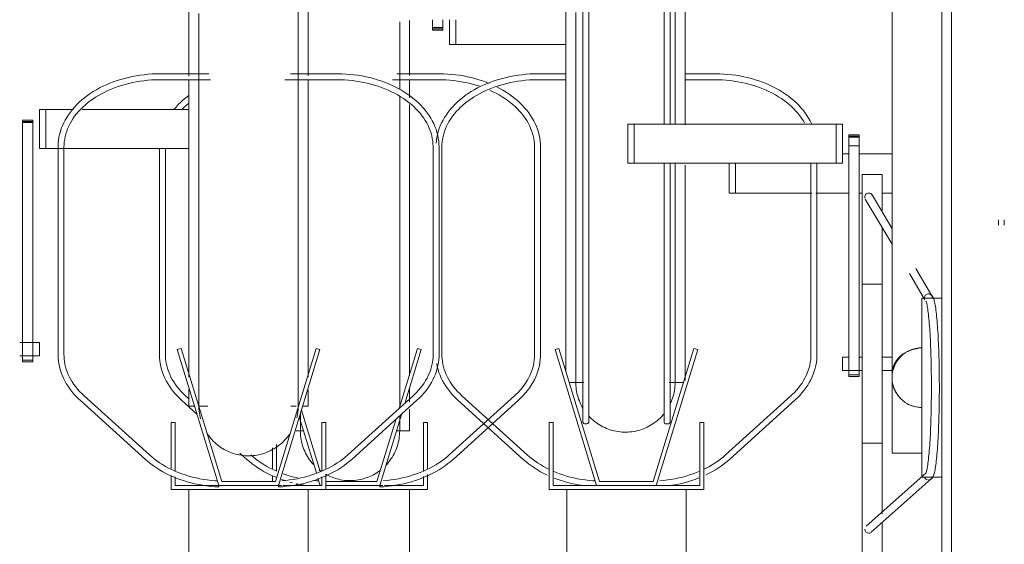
# Model space of a CAD drawing. Extents: x 50445 to 145605, y -10968 to 41989.
# Tile 251 of 256: x 97495 to 97991, y -362 to -99. Entities that reach past the tile are written whole.
import ezdxf

# ---------------------------------------------------------------- set-up
doc = ezdxf.new("R2010")
doc.units = 0
doc.header["$LTSCALE"] = 414.30304
doc.header["$MEASUREMENT"] = 0
doc.layers.add('A-EQPM', color=6, linetype='CONTINUOUS', lineweight=18)

# ---------------------------------------------------------------- blocks, each defined once
blk = doc.blocks.new('97_KA_gestapelde fietsenstalling 8 fietsen 1600x1900 - Type-V119-plotview doorsnede C C  -  1 op 100')
at = {"layer": 'A-EQPM'}
for p, q in [((16512.2, -766.09), (16512.2, -793.7)), ((16523.77, -769.67), (16523.77, -765.7)), ((16528.99, -765.7), (16528.99, -769.67)), ((16532.2, -765.7), (16532.2, -778.2)), ((16535.41, -778.2), (16535.41, -765.7)), ((16523.77, -770.98), (16523.77, -769.67)), ((16528.99, -769.67), (16523.77, -769.67)), ((16523.77, -770.21), (16528.99, -770.21)), ((16523.77, -770.68), (16523.77, -770.98)), ((16523.77, -770.98), (16528.99, -770.98)), ((16528.99, -769.67), (16528.99, -770.98)), ((16528.99, -770.98), (16528.99, -770.68)), ((16535.41, -778.2), (16532.2, -778.2)), ((16590.83, -778.2), (16535.41, -778.2)), ((16526.59, -792.88), (16505.72, -792.88)), ((16503.67, -795.88), (16526.59, -795.88)), ((16512.2, -795.83), (16512.2, -805)), ((16512.2, -808.35), (16512.2, -944.89)), ((16386.31, -830.54), (16386.31, -934.24)), ((16389.31, -934.24), (16389.31, -830.54)), ((16575.09, -829.74), (16575.09, -934.24)), ((16578.09, -934.24), (16578.09, -829.74)), ((16730.03, -833.23), (16733.24, -833.23)), ((16738.46, -833.23), (16755.03, -833.23)), ((16673.07, -852.93), (16673.07, -837.93)), ((16676.29, -852.93), (16676.29, -837.93)), ((16676.29, -852.93), (16673.07, -852.93)), ((16714.66, -852.93), (16676.29, -852.93)), ((16733.24, -852.93), (16716.71, -852.93)), ((16740.03, -852.93), (16738.46, -852.93)), ((16755.03, -852.93), (16750.03, -852.93)), ((16516.19, -931.06), (16506.93, -961.34)), ((16509.83, -958.7), (16518.1, -931.64)), ((16518.1, -931.64), (16516.19, -931.06)), ((16512.2, -951.39), (16512.2, -958.13)), ((16401.13, -956.44), (16399.42, -954.89)), ((16564.98, -954.89), (16532.11, -984.65)), ((16397.41, -957.12), (16405.17, -964.14)), ((16534.12, -986.87), (16566.99, -957.12)), ((16456.66, -965.54), (16465.28, -993.72)), ((16467.14, -992.96), (16457.71, -962.12)), ((16497.2, -1000), (16508.27, -963.8)), ((16512.2, -961.56), (16512.2, -972.58)), ((16505.37, -966.42), (16495.72, -998)), ((16521.14, -968.3), (16519.14, -968.3)), ((16519.14, -968.3), (16519.14, -992.57)), ((16521.14, -991.51), (16521.14, -968.3)), ((16455.08, -972.58), (16458.81, -972.58)), ((16505.58, -972.58), (16512.2, -972.58)), ((16443.26, -981.16), (16443.26, -991.51)), ((16445.26, -992.7), (16445.26, -979.38)), ((16426.82, -983.74), (16430.28, -986.87)), ((16443.26, -995.05), (16443.26, -998.1)), ((16467.49, -992.79), (16466.69, -992.18)), ((16467.49, -992.79), (16466.69, -992.18)), ((16519.14, -995.42), (16519.14, -1000)), ((16521.14, -1002), (16521.14, -994.45)), ((16447.65, -996.96), (16449.49, -997.59)), ((16451.99, -998.33), (16453.28, -998.69)), ((16466.07, -996.31), (16467.2, -1000)), ((16495.72, -998), (16470.07, -998)), ((16470.07, -1000), (16497.2, -1000)), ((16498.74, -1000), (16497.2, -1000)), ((16519.14, -1000), (16499.48, -1000)), ((16470.07, -1002), (16521.14, -1002)), ((16512.2, -1002), (16512.2, -1284.16))]:
    blk.add_line(p, q, dxfattribs=at)
at = {"layer": 'A-EQPM', "flags": 128}
for points in [[(16507.2, -800.57), (16507.2, -789.49), (16507.2, -778.22), (16507.2, -766.77)], [(16552.27, -797.78), (16550.68, -797.15), (16548.86, -796.5), (16546.99, -795.89), (16545.1, -795.34), (16543.18, -794.84), (16541.23, -794.4), (16539.26, -794.01), (16537.27, -793.68), (16535.27, -793.41), (16533.25, -793.19), (16531.22, -793.03), (16529.18, -792.93), (16527.14, -792.89), (16526.59, -792.88)], [(16526.59, -795.88), (16528.54, -795.91), (16530.5, -795.99), (16532.44, -796.13), (16534.38, -796.33), (16536.31, -796.57), (16538.22, -796.88), (16540.1, -797.23), (16541.97, -797.64), (16543.81, -798.1), (16545.63, -798.61), (16547.41, -799.18)], [(16552.54, -801.16), (16554.16, -801.91), (16555.75, -802.71), (16557.28, -803.55), (16558.76, -804.43), (16560.2, -805.36), (16561.57, -806.32), (16562.89, -807.32), (16564.15, -808.35), (16565.35, -809.42), (16566.48, -810.52), (16567.55, -811.65), (16568.55, -812.8), (16569.49, -813.98), (16570.35, -815.18), (16571.15, -816.41), (16571.87, -817.65), (16572.53, -818.91), (16573.11, -820.19), (16573.61, -821.48), (16574.04, -822.78), (16574.4, -824.09), (16574.68, -825.4), (16574.89, -826.73), (16575.03, -828.05), (16575.08, -829.38), (16575.09, -829.74)], [(16578.09, -829.74), (16578.04, -828.24), (16577.92, -826.75), (16577.7, -825.26), (16577.41, -823.77), (16577.03, -822.3), (16576.57, -820.85), (16576.03, -819.4), (16575.41, -817.98), (16574.7, -816.58), (16573.93, -815.2), (16573.07, -813.85), (16572.14, -812.52), (16571.14, -811.23), (16570.07, -809.96), (16568.93, -808.73), (16567.72, -807.54), (16566.45, -806.38), (16565.12, -805.26), (16563.72, -804.18), (16562.27, -803.14), (16560.76, -802.15), (16559.2, -801.19), (16557.59, -800.29), (16556.14, -799.54)], [(16401.06, -803.89), (16399.65, -804.96), (16398.3, -806.07), (16397.01, -807.22), (16395.79, -808.41), (16394.63, -809.63), (16393.58, -810.83)], [(16397.62, -810.82), (16398.74, -809.71), (16399.92, -808.64), (16401.13, -807.62)], [(16507.2, -960.71), (16507.2, -957.1), (16507.2, -953.04), (16507.2, -948.51), (16507.2, -943.54), (16507.2, -938.13), (16507.2, -932.29), (16507.2, -926.02), (16507.2, -919.34), (16507.2, -912.25), (16507.2, -904.78), (16507.2, -896.92), (16507.2, -888.7), (16507.2, -880.13), (16507.2, -871.22), (16507.2, -861.98), (16507.2, -852.43), (16507.2, -842.58), (16507.2, -832.46), (16507.2, -822.07), (16507.2, -811.43), (16507.2, -804.26)], [(16386.31, -934.24), (16386.35, -935.74), (16386.48, -937.23), (16386.69, -938.72), (16386.99, -940.2), (16387.37, -941.68), (16387.83, -943.13), (16388.37, -944.57), (16388.99, -946), (16389.69, -947.4), (16390.47, -948.78), (16391.33, -950.13), (16392.25, -951.45), (16393.26, -952.75), (16394.33, -954.01), (16395.47, -955.24), (16396.67, -956.44), (16397.41, -957.12)], [(16399.42, -954.89), (16398.26, -953.8), (16397.17, -952.69), (16396.15, -951.54), (16395.19, -950.37), (16394.31, -949.17), (16393.49, -947.95), (16392.74, -946.72), (16392.07, -945.46), (16391.47, -944.19), (16390.94, -942.9), (16390.48, -941.61), (16390.1, -940.3), (16389.79, -938.99), (16389.56, -937.66), (16389.41, -936.34), (16389.33, -935.01), (16389.31, -934.24)], [(16575.09, -934.24), (16575.05, -935.57), (16574.94, -936.89), (16574.75, -938.22), (16574.48, -939.54), (16574.15, -940.85), (16573.74, -942.15), (16573.25, -943.44), (16572.69, -944.72), (16572.06, -945.99), (16571.35, -947.24), (16570.57, -948.47), (16569.73, -949.68), (16568.81, -950.86), (16567.83, -952.02), (16566.77, -953.16), (16565.66, -954.26), (16564.98, -954.89)], [(16566.99, -957.12), (16568.24, -955.94), (16569.42, -954.73), (16570.53, -953.49), (16571.57, -952.21), (16572.54, -950.9), (16573.44, -949.56), (16574.26, -948.2), (16575.01, -946.81), (16575.68, -945.4), (16576.27, -943.97), (16576.77, -942.52), (16577.2, -941.06), (16577.54, -939.58), (16577.8, -938.1), (16577.98, -936.61), (16578.07, -935.11), (16578.09, -934.24)], [(16457.2, -963.79), (16457.2, -965.83), (16457.2, -968.14), (16457.2, -969.97), (16457.2, -971.32), (16457.2, -972.18), (16457.2, -972.56), (16457.2, -972.58)], [(16507.2, -972.58), (16507.2, -972.33), (16507.2, -971.6), (16507.2, -970.38), (16507.2, -968.68), (16507.2, -966.5), (16507.2, -964.77)], [(16457.2, -972.58), (16457.2, -972.33), (16457.2, -971.6), (16457.2, -970.38), (16457.2, -968.68), (16457.2, -967.29)], [(16507.2, -968.14), (16507.2, -969.97), (16507.2, -971.32), (16507.2, -972.18), (16507.2, -972.56), (16507.2, -972.58)], [(16457.2, -972.18), (16457.2, -972.56), (16457.2, -972.58)], [(16463.76, -989.46), (16463.1, -988.71), (16462.47, -987.94), (16461.88, -987.13), (16461.31, -986.31), (16460.78, -985.46), (16460.28, -984.6), (16459.82, -983.71), (16459.39, -982.81), (16459, -981.89), (16458.64, -980.95), (16458.33, -980), (16458.05, -979.04), (16457.81, -978.07), (16457.61, -977.09), (16457.45, -976.1), (16457.33, -975.11), (16457.25, -974.11), (16457.2, -973.12), (16457.2, -972.58)], [(16463.76, -989.46), (16463.1, -988.71), (16462.47, -987.94), (16461.88, -987.13), (16461.31, -986.31), (16460.78, -985.46), (16460.28, -984.6), (16459.82, -983.71), (16459.39, -982.81), (16459, -981.89), (16458.64, -980.95), (16458.33, -980), (16458.05, -979.04), (16457.81, -978.07), (16457.61, -977.09), (16457.45, -976.1), (16457.33, -975.11), (16457.25, -974.11)], [(16507.2, -972.58), (16507.18, -973.58), (16507.12, -974.57), (16507.02, -975.57), (16506.88, -976.56), (16506.7, -977.54), (16506.48, -978.52), (16506.23, -979.48), (16505.93, -980.44), (16505.6, -981.38), (16505.23, -982.31), (16504.82, -983.22), (16504.37, -984.12), (16503.89, -985), (16503.38, -985.86), (16502.83, -986.69), (16502.25, -987.51), (16501.64, -988.3), (16500.99, -989.06), (16500.32, -989.8)], [(16507.2, -972.58), (16507.18, -973.58), (16507.12, -974.57), (16507.02, -975.57), (16506.88, -976.56), (16506.7, -977.54), (16506.48, -978.52), (16506.23, -979.48), (16505.93, -980.44), (16505.6, -981.38), (16505.23, -982.31), (16504.82, -983.22), (16504.37, -984.12), (16503.89, -985), (16503.38, -985.86), (16502.83, -986.69), (16502.25, -987.51), (16501.64, -988.3), (16500.99, -989.06), (16500.32, -989.8)], [(16507.2, -972.18), (16507.2, -972.56), (16507.2, -972.58)], [(16445.16, -992.76), (16443.52, -992.02), (16441.92, -991.23), (16440.38, -990.4), (16438.88, -989.53), (16437.44, -988.61), (16436.05, -987.66), (16434.71, -986.67), (16433.44, -985.64), (16432.29, -984.65)], [(16532.11, -984.65), (16530.89, -985.7), (16529.61, -986.73), (16528.27, -987.71), (16526.88, -988.66), (16525.43, -989.58), (16523.93, -990.45), (16522.39, -991.28), (16520.79, -992.06), (16519.15, -992.8), (16517.47, -993.49), (16515.74, -994.14), (16513.98, -994.74), (16512.19, -995.28), (16510.37, -995.78), (16508.52, -996.22), (16506.65, -996.62), (16504.75, -996.96), (16502.84, -997.24), (16500.91, -997.47), (16498.97, -997.65)], [(16430.28, -986.87), (16431.59, -988.01), (16432.96, -989.1), (16434.39, -990.16), (16435.87, -991.17), (16437.41, -992.14), (16439, -993.07), (16440.64, -993.94), (16442.33, -994.77), (16444.06, -995.56), (16445.3, -996.07)], [(16497.27, -1000.76), (16499.31, -1000.63), (16501.33, -1000.44), (16503.35, -1000.2), (16505.35, -999.9), (16507.33, -999.54), (16509.29, -999.13), (16511.22, -998.66), (16513.13, -998.14), (16515.01, -997.56), (16516.85, -996.93), (16518.66, -996.25), (16520.43, -995.51), (16522.16, -994.73), (16523.85, -993.9), (16525.49, -993.02), (16527.07, -992.09), (16528.61, -991.12), (16530.09, -990.1), (16531.52, -989.04), (16532.88, -987.94), (16534.12, -986.87)], [(16455.77, -996.2), (16453.93, -995.75), (16452.1, -995.25), (16450.31, -994.7), (16448.56, -994.1)], [(16497.34, -992.47), (16496.54, -993.06), (16495.71, -993.61), (16494.85, -994.14), (16493.98, -994.63), (16493.09, -995.08), (16492.18, -995.5), (16491.26, -995.88), (16490.32, -996.22), (16489.37, -996.53), (16488.4, -996.79), (16487.43, -997.02), (16486.45, -997.21), (16485.46, -997.36), (16484.47, -997.47), (16483.47, -997.54), (16482.47, -997.57), (16481.47, -997.57), (16480.47, -997.52), (16479.47, -997.43), (16478.48, -997.3), (16477.5, -997.13), (16476.52, -996.92), (16475.55, -996.68), (16474.59, -996.39), (16473.65, -996.07), (16472.71, -995.71), (16471.8, -995.31), (16470.89, -994.87), (16470.01, -994.4)], [(16474.59, -996.39), (16473.65, -996.07), (16472.71, -995.71), (16471.8, -995.31), (16470.89, -994.87), (16470.01, -994.4)], [(16492.18, -995.5), (16491.26, -995.88), (16490.32, -996.22), (16489.37, -996.53), (16488.4, -996.79), (16487.43, -997.02), (16486.45, -997.21), (16485.46, -997.36), (16484.47, -997.47), (16483.47, -997.54), (16482.47, -997.57), (16481.47, -997.57), (16480.47, -997.52), (16479.47, -997.43), (16478.48, -997.3), (16477.5, -997.13), (16476.52, -996.92), (16475.55, -996.68)], [(16497.34, -992.47), (16496.54, -993.06), (16495.71, -993.61), (16494.85, -994.14), (16493.98, -994.63), (16493.09, -995.08)], [(16455.08, -999.12), (16455.22, -999.15), (16457.18, -999.56), (16459.16, -999.92)], [(16466.5, -997.71), (16465.32, -997.64), (16463.48, -997.47)]]:
    blk.add_lwpolyline(points, dxfattribs=at)
at = {"layer": 'A-EQPM'}
for centre, major_axis, start_param, end_param in [((16467.2, -999.26), (0.07, 1.5), 1.833815, 2.095615), ((16497.2, -999.26), (-0.07, 1.5), 2.093176, 3.140373), ((16497.2, -999.26), (-0.07, 1.5), 3.141593, 3.925771), ((16497.2, -999.26), (-0.07, 1.5), 3.925771, 4.44937)]:
    blk.add_ellipse(centre, major_axis=major_axis, ratio=0.049327, start_param=start_param, end_param=end_param, dxfattribs=at)
blk = doc.blocks.new('97_KA_gestapelde fietsenstalling 16 fietsen 1600x2900 - Type-V123-plotview doorsnede C C  -  1 op 100')
at = {"layer": 'A-EQPM'}
for p, q in [((16599.39, -638.38), (16599.39, -968.3)), ((16602.39, -968.3), (16602.39, -638.38)), ((16640.27, -638.38), (16640.27, -818.23)), ((16643.27, -818.23), (16643.27, -638.38)), ((16590.83, -942.33), (16590.83, -643.38)), ((16650.83, -643.38), (16650.83, -818.6)), ((16780.03, -950.77), (16780.03, -645.96)), ((16401.13, -794.03), (16401.13, -655.27)), ((16461.13, -655.27), (16461.13, -793.98)), ((16755.03, -759.2), (16755.03, -943.68)), ((16411.15, -792.88), (16386.74, -792.88)), ((16475.52, -792.88), (16452.19, -792.88)), ((16590.83, -792.88), (16576.95, -792.88)), ((16665.72, -792.88), (16650.83, -792.88)), ((16386.74, -795.88), (16412.03, -795.88)), ((16401.13, -945.46), (16401.13, -796.12)), ((16449.34, -795.88), (16475.52, -795.88)), ((16461.13, -796.07), (16461.13, -945.46)), ((16576.95, -795.88), (16590.83, -795.88)), ((16650.83, -795.88), (16665.72, -795.88)), ((16325.83, -810.83), (16329.05, -810.83)), ((16325.83, -830.54), (16325.83, -810.83)), ((16329.05, -810.83), (16343.04, -810.83)), ((16329.05, -830.54), (16329.05, -810.83)), ((16347.4, -810.83), (16401.13, -810.83)), ((16322.63, -816.17), (16317.41, -816.17)), ((16317.41, -817.48), (16317.41, -816.17)), ((16317.41, -816.17), (16317.41, -816.47)), ((16317.41, -816.94), (16322.63, -816.94)), ((16317.41, -927.23), (16317.41, -817.48)), ((16322.63, -817.48), (16317.41, -817.48)), ((16322.63, -816.47), (16322.63, -816.17)), ((16322.63, -816.17), (16322.63, -817.48)), ((16322.63, -817.48), (16322.63, -927.23)), ((16622, -818.23), (16625.22, -818.23)), ((16622, -837.93), (16622, -818.23)), ((16625.22, -818.23), (16726.82, -818.23)), ((16625.22, -837.93), (16625.22, -818.23)), ((16726.82, -818.23), (16730.03, -818.23)), ((16726.82, -837.93), (16726.82, -818.23)), ((16730.03, -818.23), (16730.03, -837.93)), ((16738.46, -823.56), (16733.24, -823.56)), ((16733.24, -823.86), (16733.24, -823.56)), ((16733.24, -823.56), (16733.24, -824.87)), ((16733.24, -824.33), (16733.24, -823.86)), ((16733.24, -825.13), (16733.24, -824.33)), ((16738.46, -824.33), (16733.24, -824.33)), ((16733.24, -824.87), (16738.46, -824.87)), ((16733.24, -829.15), (16733.24, -825.13)), ((16738.46, -824.87), (16738.46, -823.56)), ((16738.46, -823.56), (16738.46, -823.86)), ((16738.46, -823.86), (16738.46, -824.33)), ((16738.46, -824.33), (16738.46, -825.13)), ((16738.46, -825.13), (16738.46, -829.15)), ((16329.05, -830.54), (16325.83, -830.54)), ((16335.44, -830.54), (16329.05, -830.54)), ((16335.24, -829.74), (16335.24, -934.24)), ((16337.8, -830.54), (16335.68, -830.54)), ((16401.13, -830.54), (16338.04, -830.54)), ((16338.24, -934.24), (16338.24, -829.74)), ((16524.02, -829.74), (16524.02, -934.24)), ((16527.02, -934.24), (16527.02, -829.74)), ((16528.45, -934.24), (16528.45, -829.74)), ((16733.24, -944.37), (16733.24, -829.15)), ((16738.46, -829.15), (16733.24, -829.15)), ((16738.46, -829.15), (16738.46, -944.37)), ((16625.22, -837.93), (16622, -837.93)), ((16726.82, -837.93), (16625.22, -837.93)), ((16640.27, -837.93), (16640.27, -968.3)), ((16643.27, -968.3), (16643.27, -837.93)), ((16650.83, -838.86), (16650.83, -947.15)), ((16714.22, -837.93), (16714.22, -934.24)), ((16717.22, -934.24), (16717.22, -837.93)), ((16730.03, -837.93), (16726.82, -837.93)), ((16750.03, -843.52), (16740.03, -843.52)), ((16740.03, -938.77), (16740.03, -843.52)), ((16750.03, -843.52), (16750.03, -861.9)), ((16741.55, -855.92), (16755.03, -878.68)), ((16754.84, -870.51), (16744.99, -853.88)), ((16808.53, -866.4), (16808.53, -869.13)), ((16811.53, -869.03), (16811.53, -866.4)), ((16750.03, -870.37), (16750.03, -938.77)), ((16775.04, -904.62), (16766.94, -890.93)), ((16763.74, -893.39), (16771.61, -906.67)), ((16750.03, -898.77), (16740.03, -898.77)), ((16780.03, -905.77), (16770.03, -905.77)), ((16770.03, -950.77), (16770.03, -905.77)), ((16325.83, -928.03), (16315.94, -928.03)), ((16317.41, -937.75), (16317.41, -927.23)), ((16322.63, -927.23), (16322.63, -937.75)), ((16325.83, -928.03), (16325.83, -931.38)), ((16325.83, -931.38), (16325.83, -934.73)), ((16397.14, -931.06), (16395.23, -931.64)), ((16395.23, -931.64), (16416.13, -1000)), ((16417.61, -998), (16397.14, -931.06)), ((16465.11, -931.06), (16444.65, -998)), ((16446.13, -1000), (16467.03, -931.64)), ((16467.03, -931.64), (16465.11, -931.06)), ((16587.35, -931.06), (16585.43, -931.64)), ((16585.43, -931.64), (16606.33, -1000)), ((16607.81, -998), (16587.35, -931.06)), ((16655.32, -931.06), (16634.85, -998)), ((16636.33, -1000), (16657.23, -931.64)), ((16657.23, -931.64), (16655.32, -931.06)), ((16315.94, -934.73), (16325.83, -934.73)), ((16733.24, -935.42), (16730.03, -935.42)), ((16730.03, -938.77), (16730.03, -935.42)), ((16740.03, -935.42), (16738.46, -935.42)), ((16755.03, -935.42), (16750.03, -935.42)), ((16317.41, -936.98), (16317.41, -937.75)), ((16317.41, -936.98), (16322.63, -936.98)), ((16317.41, -937.75), (16322.63, -937.75)), ((16322.63, -937.75), (16322.63, -936.98)), ((16730.03, -942.12), (16730.03, -938.77)), ((16740.03, -1034.02), (16740.03, -938.77)), ((16750.03, -938.77), (16750.03, -1014.23)), ((16730.03, -942.12), (16740.03, -942.12)), ((16733.24, -944.36), (16733.24, -945.15)), ((16733.24, -945.15), (16733.24, -944.37)), ((16738.46, -944.37), (16733.24, -944.37)), ((16733.24, -945.15), (16738.46, -945.15)), ((16738.46, -945.15), (16738.46, -944.36)), ((16738.46, -944.37), (16738.46, -945.15)), ((16750.03, -942.12), (16755.03, -942.12)), ((16755.03, -983.77), (16755.03, -943.73)), ((16592.58, -948.19), (16599.85, -948.19)), ((16642.83, -948.19), (16650.08, -948.19)), ((16770.03, -995.77), (16770.03, -950.77)), ((16780.03, -1092.06), (16780.03, -950.77)), ((16381.22, -984.65), (16348.35, -954.89)), ((16401.13, -960.08), (16401.13, -951.8)), ((16461.13, -951.85), (16461.13, -960.08)), ((16513.91, -954.89), (16481.03, -984.65)), ((16571.43, -984.65), (16538.55, -954.89)), ((16704.11, -954.89), (16671.24, -984.65)), ((16346.34, -957.12), (16379.21, -986.87)), ((16401.13, -960.08), (16403.92, -960.08)), ((16406.01, -960.08), (16410.66, -960.08)), ((16452.47, -960.08), (16455.08, -960.08)), ((16458.33, -960.08), (16461.13, -960.08)), ((16483.05, -986.87), (16515.92, -957.12)), ((16536.54, -957.12), (16569.41, -986.87)), ((16673.25, -986.87), (16706.13, -957.12)), ((16394.19, -968.3), (16392.19, -968.3)), ((16392.19, -968.3), (16392.19, -991.51)), ((16394.19, -992.7), (16394.19, -968.3)), ((16470.07, -968.3), (16468.07, -968.3)), ((16468.07, -968.3), (16468.07, -992.57)), ((16470.07, -991.51), (16470.07, -968.3)), ((16584.39, -968.3), (16582.39, -968.3)), ((16582.39, -968.3), (16582.39, -1002)), ((16584.39, -1000), (16584.39, -968.3)), ((16660.27, -968.3), (16658.27, -968.3)), ((16658.27, -968.3), (16658.27, -1000)), ((16660.27, -1002), (16660.27, -968.3)), ((16740.03, -978.77), (16750.03, -978.77)), ((16755.03, -983.77), (16770.03, -983.77)), ((16392.19, -995.05), (16392.19, -1002)), ((16394.19, -1000), (16394.19, -995.67)), ((16468.07, -995.7), (16468.07, -1000)), ((16470.07, -1002), (16470.07, -994.45)), ((16772, -993.75), (16741.94, -1020.54)), ((16770.03, -995.77), (16780.03, -995.77)), ((16416.13, -1000), (16394.19, -1000)), ((16416.13, -1000), (16446.13, -1000)), ((16444.65, -998), (16417.61, -998)), ((16447.67, -1000), (16446.13, -1000)), ((16468.07, -1000), (16448.41, -1000)), ((16606.33, -1000), (16584.39, -1000)), ((16606.33, -1000), (16636.33, -1000)), ((16634.85, -998), (16607.81, -998)), ((16658.27, -1000), (16636.33, -1000)), ((16744.6, -1023.53), (16774.65, -996.75)), ((16392.19, -1002), (16470.07, -1002)), ((16401.13, -1284.39), (16401.13, -1002)), ((16461.13, -1002), (16461.13, -1284.16)), ((16582.39, -1002), (16660.27, -1002)), ((16591.33, -1284.16), (16591.33, -1002)), ((16651.33, -1284.16), (16651.33, -1002)), ((16750.03, -1018.73), (16750.03, -1034.02))]:
    blk.add_line(p, q, dxfattribs=at)
at = {"layer": 'A-EQPM', "flags": 128}
for points in [[(16595.83, -762.08), (16595.83, -773.21), (16595.83, -784.13), (16595.83, -794.83), (16595.83, -805.29), (16595.83, -815.48), (16595.83, -825.41), (16595.83, -835.04), (16595.83, -844.36), (16595.83, -853.37), (16595.83, -862.03), (16595.83, -870.35), (16595.83, -878.3), (16595.83, -885.88), (16595.83, -893.07), (16595.83, -899.86), (16595.83, -906.24), (16595.83, -912.21), (16595.83, -917.74), (16595.83, -922.83), (16595.83, -927.47), (16595.83, -931.66), (16595.83, -935.39), (16595.83, -938.65), (16595.83, -941.44), (16595.83, -943.75), (16595.83, -945.58), (16595.83, -946.93), (16595.83, -947.79), (16595.83, -948.17), (16595.83, -948.19)], [(16645.83, -818.19), (16645.83, -808.07), (16645.83, -797.68), (16645.83, -787.04), (16645.83, -776.18), (16645.83, -765.1), (16645.83, -753.83), (16645.83, -742.38), (16645.83, -730.77), (16645.83, -719.02), (16645.83, -707.16), (16645.83, -695.19), (16645.83, -683.13), (16645.83, -671.02), (16645.83, -658.85), (16645.83, -646.67), (16645.83, -643.38)], [(16785.03, -756.56), (16785.03, -766.11), (16785.03, -775.96), (16785.03, -786.08), (16785.03, -796.47), (16785.03, -807.1), (16785.03, -817.97), (16785.03, -829.05), (16785.03, -840.32), (16785.03, -851.77), (16785.03, -863.38), (16785.03, -875.12), (16785.03, -886.99), (16785.03, -898.96), (16785.03, -911.01), (16785.03, -923.13), (16785.03, -935.29), (16785.03, -947.48), (16785.03, -950.77)], [(16406.13, -762.64), (16406.13, -773.97), (16406.13, -785.1), (16406.13, -796.02), (16406.13, -806.72), (16406.13, -817.18), (16406.13, -827.38), (16406.13, -837.3), (16406.13, -846.93), (16406.13, -856.25), (16406.13, -865.26), (16406.13, -873.92), (16406.13, -882.24), (16406.13, -890.2), (16406.13, -897.77), (16406.13, -904.96), (16406.13, -911.76), (16406.13, -918.14), (16406.13, -924.1), (16406.13, -929.63), (16406.13, -934.72), (16406.13, -939.36), (16406.13, -943.55), (16406.13, -947.28), (16406.13, -950.54), (16406.13, -953.33), (16406.13, -955.64), (16406.13, -957.47), (16406.13, -958.82), (16406.13, -959.68), (16406.13, -960.06), (16406.13, -960.08)], [(16456.13, -960.08), (16456.13, -959.83), (16456.13, -959.1), (16456.13, -957.88), (16456.13, -956.18), (16456.13, -954), (16456.13, -951.34), (16456.13, -948.21), (16456.13, -944.6), (16456.13, -940.54), (16456.13, -936.01), (16456.13, -931.04), (16456.13, -925.63), (16456.13, -919.79), (16456.13, -913.52), (16456.13, -906.84), (16456.13, -899.75), (16456.13, -892.28), (16456.13, -884.42), (16456.13, -876.2), (16456.13, -867.63), (16456.13, -858.72), (16456.13, -849.48), (16456.13, -839.93), (16456.13, -830.08), (16456.13, -819.96), (16456.13, -809.57), (16456.13, -798.93), (16456.13, -788.07), (16456.13, -776.99), (16456.13, -765.72), (16456.13, -754.27)], [(16386.74, -792.88), (16384.7, -792.91), (16382.66, -793), (16380.63, -793.14), (16378.61, -793.35), (16376.6, -793.6), (16374.6, -793.92), (16372.63, -794.29), (16370.67, -794.72), (16368.74, -795.2), (16366.84, -795.74), (16364.97, -796.33), (16363.13, -796.97), (16361.34, -797.67), (16359.57, -798.41), (16357.86, -799.21), (16356.18, -800.05), (16354.56, -800.95), (16352.98, -801.88), (16351.46, -802.87), (16349.99, -803.89), (16348.58, -804.96), (16347.23, -806.07), (16345.94, -807.22), (16344.72, -808.41), (16343.56, -809.63), (16342.47, -810.88), (16341.45, -812.17), (16340.5, -813.49), (16339.62, -814.83), (16338.83, -816.21), (16338.1, -817.6), (16337.46, -819.02), (16336.9, -820.45), (16336.41, -821.91), (16336.01, -823.37), (16335.69, -824.85), (16335.46, -826.34), (16335.31, -827.84), (16335.25, -829.34), (16335.24, -829.74)], [(16527.02, -829.74), (16526.97, -828.24), (16526.85, -826.75), (16526.63, -825.26), (16526.34, -823.77), (16525.96, -822.3), (16525.5, -820.85), (16524.96, -819.4), (16524.34, -817.98), (16523.63, -816.58), (16522.86, -815.2), (16522, -813.85), (16521.07, -812.52), (16520.07, -811.23), (16519, -809.96), (16517.86, -808.73), (16516.65, -807.54), (16515.38, -806.38), (16514.05, -805.26), (16512.65, -804.18), (16511.2, -803.14), (16509.69, -802.15), (16508.13, -801.19), (16506.52, -800.29), (16504.86, -799.43), (16503.15, -798.62), (16501.4, -797.86), (16499.61, -797.15), (16497.79, -796.5), (16495.92, -795.89), (16494.03, -795.34), (16492.11, -794.84), (16490.16, -794.4), (16488.19, -794.01), (16486.2, -793.68), (16484.2, -793.41), (16482.18, -793.19), (16480.15, -793.03), (16478.11, -792.93), (16476.07, -792.89), (16475.52, -792.88)], [(16576.95, -792.88), (16574.9, -792.91), (16572.86, -793), (16570.83, -793.14), (16568.81, -793.35), (16566.8, -793.6), (16564.8, -793.92), (16562.83, -794.29), (16560.88, -794.72), (16558.95, -795.2), (16557.04, -795.74), (16555.17, -796.33), (16553.34, -796.97), (16551.54, -797.67), (16549.78, -798.41), (16548.06, -799.21), (16546.39, -800.05), (16544.76, -800.95), (16543.19, -801.88), (16541.66, -802.87), (16540.19, -803.89), (16538.78, -804.96), (16537.43, -806.07), (16536.14, -807.22), (16534.92, -808.41), (16533.76, -809.63), (16532.67, -810.88), (16531.65, -812.17), (16530.7, -813.49), (16529.83, -814.83), (16529.03, -816.21), (16528.31, -817.6), (16527.66, -819.02), (16527.1, -820.45), (16526.62, -821.91), (16526.22, -823.37), (16525.9, -824.85), (16525.66, -826.34), (16525.51, -827.84)], [(16714.54, -817.98), (16713.84, -816.58), (16713.06, -815.2), (16712.2, -813.85), (16711.28, -812.52), (16710.28, -811.23), (16709.2, -809.96), (16708.06, -808.73), (16706.86, -807.54), (16705.58, -806.38), (16704.25, -805.26), (16702.86, -804.18), (16701.4, -803.14), (16699.89, -802.15), (16698.33, -801.19), (16696.72, -800.29), (16695.06, -799.43), (16693.35, -798.62), (16691.6, -797.86), (16689.82, -797.15), (16687.99, -796.5), (16686.13, -795.89), (16684.23, -795.34), (16682.31, -794.84), (16680.36, -794.4), (16678.39, -794.01), (16676.4, -793.68), (16674.4, -793.41), (16672.38, -793.19), (16670.35, -793.03), (16668.31, -792.93), (16666.27, -792.89), (16665.72, -792.88)], [(16338.24, -829.74), (16338.28, -828.41), (16338.39, -827.08), (16338.58, -825.76), (16338.84, -824.44), (16339.18, -823.13), (16339.59, -821.83), (16340.08, -820.53), (16340.64, -819.25), (16341.27, -817.99), (16341.98, -816.74), (16342.75, -815.51), (16343.6, -814.3), (16344.52, -813.12), (16345.5, -811.95), (16346.55, -810.82), (16347.67, -809.71), (16348.85, -808.64), (16350.09, -807.59), (16351.4, -806.59), (16352.76, -805.61), (16354.17, -804.68), (16355.64, -803.78), (16357.16, -802.93), (16358.73, -802.12), (16360.35, -801.35), (16362.01, -800.63), (16363.71, -799.96), (16365.44, -799.34), (16367.22, -798.76), (16369.02, -798.23), (16370.86, -797.76), (16372.72, -797.34), (16374.6, -796.97), (16376.5, -796.65), (16378.43, -796.39), (16380.36, -796.18), (16382.3, -796.03), (16384.26, -795.93), (16386.21, -795.89), (16386.74, -795.88)], [(16475.52, -795.88), (16477.47, -795.91), (16479.43, -795.99), (16481.37, -796.13), (16483.31, -796.33), (16485.24, -796.57), (16487.14, -796.88), (16489.03, -797.23), (16490.9, -797.64), (16492.74, -798.1), (16494.56, -798.61), (16496.34, -799.18), (16498.09, -799.79), (16499.8, -800.45), (16501.47, -801.16), (16503.09, -801.91), (16504.68, -802.71), (16506.21, -803.55), (16507.69, -804.43), (16509.12, -805.36), (16510.5, -806.32), (16511.82, -807.32), (16513.08, -808.35), (16514.27, -809.42), (16515.41, -810.52), (16516.48, -811.65), (16517.48, -812.8), (16518.42, -813.98), (16519.28, -815.18), (16520.08, -816.41), (16520.8, -817.65), (16521.46, -818.91), (16522.03, -820.19), (16522.54, -821.48), (16522.97, -822.78), (16523.33, -824.09), (16523.61, -825.4), (16523.82, -826.73), (16523.95, -828.05), (16524.01, -829.38), (16524.02, -829.74)], [(16528.45, -829.74), (16528.48, -828.41), (16528.6, -827.08), (16528.78, -825.76), (16529.05, -824.44), (16529.38, -823.13), (16529.8, -821.83), (16530.28, -820.53), (16530.84, -819.25), (16531.47, -817.99), (16532.18, -816.74), (16532.96, -815.51), (16533.8, -814.3), (16534.72, -813.12), (16535.71, -811.95), (16536.76, -810.82), (16537.87, -809.71), (16539.05, -808.64), (16540.3, -807.59), (16541.6, -806.59), (16542.96, -805.61), (16544.38, -804.68), (16545.84, -803.78), (16547.37, -802.93), (16548.94, -802.12), (16550.55, -801.35), (16552.21, -800.63), (16553.91, -799.96), (16555.65, -799.34), (16557.42, -798.76), (16559.23, -798.23), (16561.06, -797.76), (16562.92, -797.34), (16564.8, -796.97), (16566.71, -796.65), (16568.63, -796.39), (16570.56, -796.18), (16572.51, -796.03), (16574.46, -795.93), (16576.42, -795.89), (16576.95, -795.88)], [(16665.72, -795.88), (16667.68, -795.91), (16669.63, -795.99), (16671.58, -796.13), (16673.51, -796.33), (16675.44, -796.57), (16677.35, -796.88), (16679.24, -797.23), (16681.1, -797.64), (16682.95, -798.1), (16684.76, -798.61), (16686.54, -799.18), (16688.29, -799.79), (16690, -800.45), (16691.67, -801.16), (16693.3, -801.91), (16694.88, -802.71), (16696.41, -803.55), (16697.9, -804.43), (16699.33, -805.36), (16700.7, -806.32), (16702.02, -807.32), (16703.28, -808.35), (16704.48, -809.42), (16705.61, -810.52), (16706.68, -811.65), (16707.68, -812.8), (16708.62, -813.98), (16709.49, -815.18), (16710.28, -816.41), (16711.01, -817.65)], [(16645.83, -948.19), (16645.83, -947.94), (16645.83, -947.21), (16645.83, -945.99), (16645.83, -944.29), (16645.83, -942.11), (16645.83, -939.45), (16645.83, -936.31), (16645.83, -932.71), (16645.83, -928.65), (16645.83, -924.12), (16645.83, -919.15), (16645.83, -913.74), (16645.83, -907.9), (16645.83, -901.63), (16645.83, -894.95), (16645.83, -887.86), (16645.83, -880.39), (16645.83, -872.53), (16645.83, -864.31), (16645.83, -855.74), (16645.83, -846.83), (16645.83, -837.93)], [(16773.32, -997.25), (16774.37, -996.99), (16775.04, -996.5), (16775.42, -996.02), (16775.68, -995.55), (16775.89, -995.08), (16776.06, -994.57), (16776.23, -994.03), (16776.38, -993.43), (16776.52, -992.78), (16776.66, -992.08), (16776.79, -991.31), (16776.93, -990.48), (16777.05, -989.6), (16777.18, -988.65), (16777.3, -987.65), (16777.41, -986.59), (16777.53, -985.48), (16777.63, -984.31), (16777.74, -983.08), (16777.84, -981.81), (16777.94, -980.49), (16778.03, -979.12), (16778.12, -977.71), (16778.2, -976.25), (16778.28, -974.75), (16778.35, -973.22), (16778.42, -971.65), (16778.49, -970.04), (16778.55, -968.41), (16778.6, -966.74), (16778.65, -965.05), (16778.69, -963.34), (16778.73, -961.61), (16778.76, -959.85), (16778.79, -958.09), (16778.81, -956.31), (16778.83, -954.52), (16778.84, -952.73), (16778.84, -950.93), (16778.84, -949.13), (16778.83, -947.34), (16778.82, -945.55), (16778.8, -943.76), (16778.78, -941.99), (16778.75, -940.23), (16778.71, -938.49), (16778.67, -936.76), (16778.63, -935.06), (16778.58, -933.38), (16778.52, -931.73), (16778.46, -930.11), (16778.39, -928.52), (16778.32, -926.96), (16778.24, -925.45), (16778.16, -923.97), (16778.08, -922.53), (16777.99, -921.14), (16777.89, -919.79), (16777.79, -918.49), (16777.69, -917.24), (16777.58, -916.04), (16777.47, -914.9), (16777.36, -913.81), (16777.24, -912.78), (16777.12, -911.8), (16776.99, -910.88), (16776.87, -910.02), (16776.73, -909.22), (16776.6, -908.48), (16776.46, -907.8), (16776.31, -907.18), (16776.15, -906.61), (16775.99, -906.08), (16775.8, -905.6), (16775.57, -905.13), (16775.27, -904.66), (16774.78, -904.16), (16773.93, -903.73), (16773.41, -903.65)], [(16772.07, -907.05), (16772.1, -907.13), (16772.18, -907.33), (16772.28, -907.63), (16772.4, -908.03), (16772.52, -908.52), (16772.64, -909.09), (16772.76, -909.73), (16772.88, -910.44), (16773, -911.23), (16773.12, -912.08), (16773.24, -912.99), (16773.35, -913.97), (16773.46, -915.01), (16773.57, -916.11), (16773.68, -917.26), (16773.78, -918.47), (16773.88, -919.73), (16773.97, -921.04), (16774.06, -922.4), (16774.15, -923.81), (16774.23, -925.26), (16774.31, -926.75), (16774.38, -928.28), (16774.44, -929.84), (16774.51, -931.44), (16774.56, -933.07), (16774.62, -934.72), (16774.66, -936.41), (16774.7, -938.11), (16774.74, -939.84), (16774.77, -941.58), (16774.8, -943.34), (16774.81, -945.1), (16774.83, -946.88), (16774.84, -948.66), (16774.84, -950.45), (16774.84, -952.23), (16774.83, -954.01), (16774.81, -955.79), (16774.8, -957.56), (16774.77, -959.32), (16774.74, -961.06), (16774.7, -962.78), (16774.66, -964.49), (16774.62, -966.17), (16774.56, -967.83), (16774.51, -969.46), (16774.44, -971.05), (16774.38, -972.62), (16774.31, -974.15), (16774.23, -975.64), (16774.15, -977.09), (16774.06, -978.49), (16773.97, -979.85), (16773.88, -981.16), (16773.78, -982.42), (16773.68, -983.63), (16773.57, -984.79), (16773.46, -985.89), (16773.35, -986.92), (16773.24, -987.9), (16773.12, -988.82), (16773, -989.67), (16772.88, -990.45), (16772.76, -991.17), (16772.64, -991.81), (16772.52, -992.37), (16772.4, -992.86), (16772.28, -993.26), (16772.18, -993.57), (16772.1, -993.77), (16772.07, -993.84)], [(16335.24, -934.24), (16335.28, -935.74), (16335.41, -937.23), (16335.62, -938.72), (16335.92, -940.2), (16336.3, -941.68), (16336.76, -943.13), (16337.3, -944.57), (16337.92, -946), (16338.62, -947.4), (16339.4, -948.78), (16340.26, -950.13), (16341.18, -951.45), (16342.19, -952.75), (16343.26, -954.01), (16344.4, -955.24), (16345.6, -956.44), (16346.34, -957.12)], [(16348.35, -954.89), (16347.19, -953.8), (16346.1, -952.69), (16345.08, -951.54), (16344.12, -950.37), (16343.24, -949.17), (16342.42, -947.95), (16341.67, -946.72), (16341, -945.46), (16340.39, -944.19), (16339.87, -942.9), (16339.41, -941.61), (16339.03, -940.3), (16338.72, -938.99), (16338.49, -937.66), (16338.34, -936.34), (16338.25, -935.01), (16338.24, -934.24)], [(16524.02, -934.24), (16523.98, -935.57), (16523.86, -936.89), (16523.68, -938.22), (16523.41, -939.54), (16523.08, -940.85), (16522.66, -942.15), (16522.18, -943.44), (16521.62, -944.72), (16520.99, -945.99), (16520.28, -947.24), (16519.5, -948.47), (16518.66, -949.68), (16517.74, -950.86), (16516.76, -952.02), (16515.7, -953.16), (16514.59, -954.26), (16513.91, -954.89)], [(16515.92, -957.12), (16517.17, -955.94), (16518.35, -954.73), (16519.46, -953.49), (16520.5, -952.21), (16521.47, -950.9), (16522.37, -949.56), (16523.19, -948.2), (16523.94, -946.81), (16524.61, -945.4), (16525.19, -943.97), (16525.7, -942.52), (16526.13, -941.06), (16526.47, -939.58), (16526.73, -938.1), (16526.91, -936.61), (16527, -935.11), (16527.02, -934.24)], [(16538.55, -954.89), (16537.4, -953.8), (16536.31, -952.69), (16535.28, -951.54), (16534.33, -950.37), (16533.44, -949.17), (16532.62, -947.95), (16531.88, -946.72), (16531.2, -945.46), (16530.6, -944.19), (16530.07, -942.9), (16529.61, -941.61), (16529.23, -940.3), (16528.93, -938.99), (16528.7, -937.66), (16528.54, -936.34), (16528.46, -935.01), (16528.45, -934.24)], [(16714.22, -934.24), (16714.18, -935.57), (16714.07, -936.89), (16713.88, -938.22), (16713.62, -939.54), (16713.28, -940.85), (16712.87, -942.15), (16712.38, -943.44), (16711.82, -944.72), (16711.19, -945.99), (16710.48, -947.24), (16709.71, -948.47), (16708.86, -949.68), (16707.94, -950.86), (16706.96, -952.02), (16705.91, -953.16), (16704.79, -954.26), (16704.11, -954.89)], [(16706.13, -957.12), (16707.37, -955.94), (16708.55, -954.73), (16709.66, -953.49), (16710.7, -952.21), (16711.67, -950.9), (16712.57, -949.56), (16713.39, -948.2), (16714.14, -946.81), (16714.81, -945.4), (16715.4, -943.97), (16715.91, -942.52), (16716.33, -941.06), (16716.68, -939.58), (16716.94, -938.1), (16717.11, -936.61), (16717.2, -935.11), (16717.22, -934.24)], [(16525.83, -938.72), (16526.12, -940.2), (16526.5, -941.68), (16526.96, -943.13), (16527.5, -944.57), (16528.13, -946), (16528.83, -947.4), (16529.61, -948.78), (16530.46, -950.13), (16531.39, -951.45), (16532.39, -952.75), (16533.46, -954.01), (16534.6, -955.24), (16535.81, -956.44), (16536.54, -957.12)], [(16645.83, -941.44), (16645.83, -943.75), (16645.83, -945.58), (16645.83, -946.93), (16645.83, -947.79), (16645.83, -948.17), (16645.83, -948.19)], [(16595.83, -948.19), (16595.83, -947.94), (16595.83, -947.21), (16595.83, -945.99), (16595.83, -944.29), (16595.83, -942.11), (16595.83, -942.05)], [(16595.83, -947.79), (16595.83, -948.17), (16595.83, -948.19)], [(16599.41, -961.07), (16598.91, -960.21), (16598.45, -959.32), (16598.02, -958.42), (16597.63, -957.5), (16597.28, -956.56), (16596.96, -955.61), (16596.68, -954.65), (16596.45, -953.68), (16596.25, -952.7), (16596.08, -951.71), (16595.96, -950.72), (16595.88, -949.72), (16595.84, -948.72), (16595.83, -948.19)], [(16599.41, -961.07), (16598.91, -960.21), (16598.45, -959.32), (16598.02, -958.42), (16597.63, -957.5), (16597.28, -956.56), (16596.96, -955.61), (16596.68, -954.65), (16596.45, -953.68), (16596.25, -952.7), (16596.08, -951.71), (16595.96, -950.72), (16595.88, -949.72)], [(16645.83, -948.19), (16645.81, -949.18), (16645.75, -950.18), (16645.65, -951.18), (16645.51, -952.17), (16645.34, -953.15), (16645.12, -954.13), (16644.86, -955.09), (16644.57, -956.05), (16644.23, -956.99), (16643.86, -957.92), (16643.45, -958.83)], [(16645.83, -948.19), (16645.81, -949.18), (16645.75, -950.18), (16645.65, -951.18), (16645.51, -952.17), (16645.34, -953.15), (16645.12, -954.13), (16644.86, -955.09), (16644.57, -956.05), (16644.23, -956.99), (16643.86, -957.92), (16643.45, -958.83)], [(16645.83, -947.79), (16645.83, -948.17), (16645.83, -948.19)], [(16785.03, -950.77), (16785.03, -962.96), (16785.03, -975.13), (16785.03, -987.26), (16785.03, -999.33), (16785.03, -1011.32), (16785.03, -1023.22), (16785.03, -1035)], [(16406.13, -960.08), (16406.13, -959.83), (16406.13, -959.1), (16406.13, -957.88), (16406.13, -956.18), (16406.13, -954)], [(16456.13, -953.33), (16456.13, -955.64), (16456.13, -957.47), (16456.13, -958.82), (16456.13, -959.68), (16456.13, -960.06), (16456.13, -960.08)], [(16406.13, -959.68), (16406.13, -960.06), (16406.13, -960.08)], [(16406.98, -966.54), (16406.74, -965.57), (16406.54, -964.59), (16406.38, -963.6), (16406.26, -962.61), (16406.18, -961.61), (16406.13, -960.62), (16406.13, -960.08)], [(16456.13, -960.08), (16456.11, -961.08), (16456.05, -962.07), (16455.95, -963.07), (16455.81, -964.06), (16455.63, -965.04), (16455.41, -966.02)], [(16456.13, -959.68), (16456.13, -960.06), (16456.13, -960.08)], [(16640.27, -963.9), (16639.63, -964.67), (16638.96, -965.41), (16638.25, -966.12), (16637.52, -966.8), (16636.76, -967.45), (16635.98, -968.08), (16635.17, -968.66), (16634.34, -969.22), (16633.49, -969.75), (16632.62, -970.23), (16631.73, -970.69), (16630.82, -971.11), (16629.89, -971.49), (16628.95, -971.83), (16628, -972.14), (16627.04, -972.4), (16626.07, -972.63), (16625.08, -972.82), (16624.09, -972.97), (16623.1, -973.08), (16622.1, -973.15), (16621.1, -973.18), (16620.1, -973.17), (16619.11, -973.13), (16618.11, -973.04), (16617.12, -972.91), (16616.13, -972.74), (16615.15, -972.53), (16614.19, -972.28), (16613.23, -972), (16612.28, -971.68), (16611.35, -971.32), (16610.43, -970.92), (16609.53, -970.48), (16608.65, -970.01), (16607.78, -969.51), (16606.94, -968.97), (16606.12, -968.4), (16605.33, -967.79), (16604.55, -967.16), (16603.81, -966.49), (16603.09, -965.8), (16602.4, -965.07)], [(16609.53, -970.48), (16608.65, -970.01), (16607.78, -969.51), (16606.94, -968.97), (16606.12, -968.4), (16605.33, -967.79), (16604.55, -967.16), (16603.81, -966.49), (16603.09, -965.8), (16602.4, -965.07)], [(16640.27, -963.9), (16639.63, -964.67), (16638.96, -965.41), (16638.25, -966.12), (16637.52, -966.8), (16636.76, -967.45), (16635.98, -968.08), (16635.17, -968.66)], [(16627.04, -972.4), (16626.07, -972.63), (16625.08, -972.82), (16624.09, -972.97), (16623.1, -973.08), (16622.1, -973.15), (16621.1, -973.18), (16620.1, -973.17), (16619.11, -973.13), (16618.11, -973.04), (16617.12, -972.91), (16616.13, -972.74), (16615.15, -972.53), (16614.19, -972.28), (16613.23, -972), (16612.28, -971.68), (16611.35, -971.32), (16610.43, -970.92)], [(16632.62, -970.23), (16631.73, -970.69), (16630.82, -971.11), (16629.89, -971.49), (16628.95, -971.83)], [(16451.76, -974.19), (16451.18, -975.01), (16450.57, -975.8), (16449.92, -976.56), (16449.25, -977.3), (16448.55, -978.01), (16447.82, -978.69), (16447.06, -979.34), (16446.27, -979.97), (16445.47, -980.56), (16444.64, -981.11), (16443.78, -981.64), (16442.91, -982.13), (16442.02, -982.58), (16441.11, -983), (16440.19, -983.38), (16439.25, -983.72), (16438.3, -984.03), (16437.33, -984.29), (16436.36, -984.52), (16435.38, -984.71), (16434.39, -984.86), (16433.4, -984.97), (16432.4, -985.04), (16431.4, -985.07), (16430.4, -985.07), (16429.4, -985.02), (16428.4, -984.93), (16427.41, -984.8), (16426.43, -984.63), (16425.45, -984.42), (16424.48, -984.18), (16423.52, -983.89), (16422.57, -983.57), (16421.64, -983.21), (16420.72, -982.81), (16419.82, -982.37), (16418.94, -981.9), (16418.08, -981.4), (16417.24, -980.86), (16416.42, -980.29), (16415.62, -979.68), (16414.85, -979.05), (16414.1, -978.38), (16413.38, -977.69), (16412.69, -976.96), (16412.03, -976.21), (16411.4, -975.44), (16410.8, -974.63), (16410.24, -973.81)], [(16417.24, -980.86), (16416.42, -980.29), (16415.62, -979.68), (16414.85, -979.05), (16414.1, -978.38), (16413.38, -977.69), (16412.69, -976.96), (16412.03, -976.21), (16411.4, -975.44), (16410.8, -974.63), (16410.24, -973.81)], [(16451.76, -974.19), (16451.18, -975.01), (16450.57, -975.8), (16449.92, -976.56), (16449.25, -977.3), (16448.55, -978.01), (16447.82, -978.69), (16447.06, -979.34), (16446.27, -979.97), (16445.47, -980.56), (16444.64, -981.11), (16443.78, -981.64), (16442.91, -982.13), (16442.02, -982.58)], [(16415.43, -997.71), (16414.25, -997.64), (16412.31, -997.46), (16410.38, -997.23), (16408.47, -996.94), (16406.58, -996.6), (16404.7, -996.2), (16402.86, -995.75), (16401.03, -995.25), (16399.24, -994.7), (16397.49, -994.1), (16395.77, -993.46), (16394.09, -992.76), (16392.45, -992.02), (16390.85, -991.23), (16389.31, -990.4), (16387.81, -989.53), (16386.37, -988.61), (16384.98, -987.66), (16383.64, -986.67), (16382.37, -985.64), (16381.22, -984.65)], [(16423.52, -983.89), (16422.57, -983.57), (16421.64, -983.21), (16420.72, -982.81), (16419.82, -982.37), (16418.94, -981.9)], [(16441.11, -983), (16440.19, -983.38), (16439.25, -983.72), (16438.3, -984.03), (16437.33, -984.29), (16436.36, -984.52), (16435.38, -984.71), (16434.39, -984.86), (16433.4, -984.97), (16432.4, -985.04), (16431.4, -985.07), (16430.4, -985.07), (16429.4, -985.02), (16428.4, -984.93), (16427.41, -984.8), (16426.43, -984.63), (16425.45, -984.42), (16424.48, -984.18)], [(16481.03, -984.65), (16479.82, -985.7), (16478.54, -986.73), (16477.2, -987.71), (16475.81, -988.66), (16474.36, -989.58), (16472.86, -990.45), (16471.32, -991.28), (16469.72, -992.06), (16468.08, -992.8), (16466.39, -993.49), (16464.67, -994.14), (16462.91, -994.74), (16461.12, -995.28), (16459.3, -995.78), (16457.45, -996.22), (16455.57, -996.62), (16453.68, -996.96), (16451.76, -997.24), (16449.84, -997.47), (16447.89, -997.65)], [(16582.39, -991.89), (16581.06, -991.23), (16579.51, -990.4), (16578.01, -989.53), (16576.57, -988.61), (16575.18, -987.66), (16573.85, -986.67), (16572.57, -985.64), (16571.43, -984.65)], [(16671.24, -984.65), (16670.02, -985.7), (16668.74, -986.73), (16667.41, -987.71), (16666.01, -988.66), (16664.57, -989.58), (16663.07, -990.45), (16661.52, -991.28), (16660.27, -991.89)], [(16379.21, -986.87), (16380.52, -988.01), (16381.89, -989.1), (16383.32, -990.16), (16384.8, -991.17), (16386.34, -992.14), (16387.93, -993.07), (16389.57, -993.94), (16391.26, -994.77), (16392.99, -995.56), (16394.76, -996.29), (16396.58, -996.96), (16398.42, -997.59), (16400.3, -998.17), (16402.21, -998.69), (16404.15, -999.15), (16406.11, -999.56), (16408.09, -999.92), (16410.09, -1000.21), (16412.11, -1000.45), (16414.13, -1000.64), (16416.05, -1000.76)], [(16446.2, -1000.76), (16448.24, -1000.63), (16450.26, -1000.44), (16452.28, -1000.2), (16454.28, -999.9), (16456.26, -999.54), (16458.22, -999.13), (16460.15, -998.66), (16462.06, -998.14), (16463.94, -997.56), (16465.78, -996.93), (16467.59, -996.25), (16469.36, -995.51), (16471.09, -994.73), (16472.78, -993.9), (16474.42, -993.02), (16476, -992.09), (16477.54, -991.12), (16479.02, -990.1), (16480.45, -989.04), (16481.81, -987.94), (16483.05, -986.87)], [(16569.41, -986.87), (16570.72, -988.01), (16572.09, -989.1), (16573.52, -990.16), (16575, -991.17), (16576.54, -992.14), (16578.14, -993.07), (16579.78, -993.94), (16581.46, -994.77)], [(16661.3, -994.73), (16662.98, -993.9), (16664.62, -993.02), (16666.21, -992.09), (16667.74, -991.12), (16669.23, -990.1), (16670.65, -989.04), (16672.02, -987.94), (16673.25, -986.87)], [(16605.63, -997.71), (16604.46, -997.64), (16602.52, -997.46), (16600.59, -997.23), (16598.67, -996.94), (16596.78, -996.6), (16594.91, -996.2), (16593.06, -995.75), (16591.24, -995.25), (16589.45, -994.7), (16587.69, -994.1), (16585.97, -993.46), (16584.39, -992.8)], [(16658.27, -992.8), (16656.6, -993.49), (16654.88, -994.14), (16653.12, -994.74), (16651.33, -995.28), (16649.5, -995.78), (16647.65, -996.22), (16645.78, -996.62), (16643.88, -996.96), (16641.97, -997.24), (16640.04, -997.47), (16638.1, -997.65)], [(16584.97, -996.29), (16586.78, -996.96), (16588.63, -997.59), (16590.51, -998.17), (16592.42, -998.69), (16594.35, -999.15), (16596.32, -999.56), (16598.3, -999.92)], [(16644.48, -999.9), (16646.46, -999.54), (16648.42, -999.13), (16650.36, -998.66), (16652.26, -998.14), (16654.14, -997.56), (16655.99, -996.93), (16657.8, -996.25)]]:
    blk.add_lwpolyline(points, dxfattribs=at)
at = {"layer": 'A-EQPM'}
for start, end in [(90, 180), (180, 270)]:
    blk.add_arc((16770.03, -945.77), 15, start, end, dxfattribs=at)
for centre, major_axis, ratio, start_param, end_param in [((16743.27, -854.9), (1.72, 1.02), 0.988284, 1.030886, 2.863482), ((16743.27, -854.9), (1.72, 1.02), 0.988284, 6.266874, 7.314071), ((16770.03, -943.68), (15, 0), 0.848048, 1.696867, 3.141593), ((16600.89, -968.3), (1.5, 0), 0.486102, 3.141593, 6.283185), ((16641.77, -968.3), (-1.5, 0), 0.486102, 0, 3.141593), ((16773.32, -995.25), (0, 2), 0.996917, 1.799664, 2.879793), ((16773.32, -995.25), (0, 2), 0.996917, 3.665191, 4.483521), ((16416.13, -999.26), (0.07, 1.5), 0.049327, 1.833815, 2.357414), ((16416.13, -999.26), (0.07, 1.5), 0.049327, 2.357414, 3.141593), ((16416.13, -999.26), (0.07, 1.5), 0.049327, 3.142812, 4.19001), ((16446.13, -999.26), (-0.07, 1.5), 0.049327, 2.093176, 3.140373), ((16446.13, -999.26), (-0.07, 1.5), 0.049327, 3.141593, 3.925771), ((16446.13, -999.26), (-0.07, 1.5), 0.049327, 3.925771, 4.44937), ((16606.33, -999.26), (0.07, 1.5), 0.049327, 1.833815, 2.095615), ((16636.33, -999.26), (-0.07, 1.5), 0.049327, 4.187571, 4.44937), ((16743.27, -1022.04), (-1.33, 1.49), 0.994489, 0.84558, 2.416376), ((16743.27, -1022.04), (-1.33, 1.49), 0.994489, 2.416376, 2.939975), ((16743.27, -1022.04), (-1.33, 1.49), 0.994489, 3.141593, 3.201774)]:
    blk.add_ellipse(centre, major_axis=major_axis, ratio=ratio, start_param=start_param, end_param=end_param, dxfattribs=at)
for points in [[(16771.36, -905.99), (16771.32, -905.76), (16771.32, -905.29), (16771.57, -904.63), (16772.02, -904.08), (16772.64, -903.73), (16773.1, -903.65), (16773.34, -903.65)], [(16773.34, -903.65), (16773.57, -903.65), (16774.03, -903.73), (16774.64, -904.08), (16775.09, -904.63), (16775.33, -905.29), (16775.33, -905.76), (16775.29, -905.99)], [(16764.3, -931.91), (16763.69, -932.16), (16763.1, -932.45), (16762.53, -932.78)], [(16755.55, -949.65), (16755.89, -950.91), (16756.89, -953.36), (16758.5, -955.45), (16759.42, -956.38)], [(16762.53, -958.76), (16763.66, -959.41), (16766.1, -960.42), (16768.72, -960.77), (16770.03, -960.77)]]:
    blk.add_open_spline(points, degree=3, dxfattribs=at)

msp = doc.modelspace()

# ---------------------------------------------------------------- block references
at = {"layer": 'A-EQPM'}
for name in ['97_KA_gestapelde fietsenstalling 16 fietsen 1600x2900 - Type-V123-plotview doorsnede C C  -  1 op 100', '97_KA_gestapelde fietsenstalling 8 fietsen 1600x1900 - Type-V119-plotview doorsnede C C  -  1 op 100']:
    msp.add_blockref(name, (81179.52, 667.18), dxfattribs=at)

doc.saveas('drawing.dxf')
